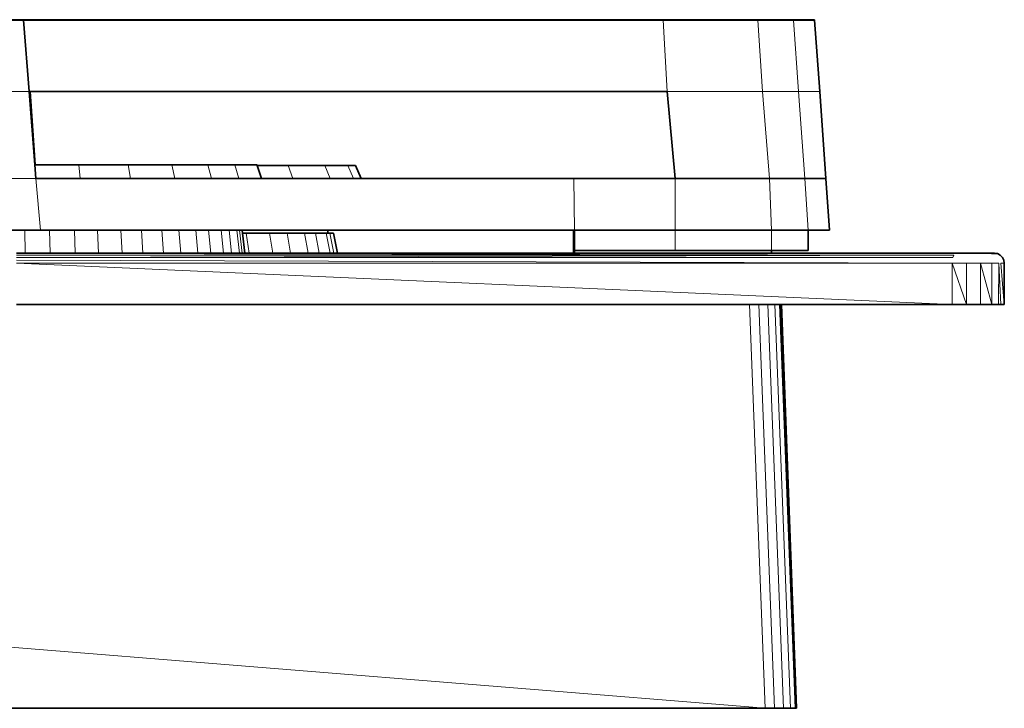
# Model space of a CAD drawing. Header units: inches. Extents: x 0 to 12.9, y 0 to 8.3.
# Tile 37 of 74: x 4.441 to 4.947, y 5.197 to 5.551. Entities that reach past the tile are written whole.
import ezdxf

# ---------------------------------------------------------------- set-up
doc = ezdxf.new("R2010")
doc.units = ezdxf.units.IN
doc.header["$MEASUREMENT"] = 0
doc.layers.add('Default', color=7, linetype='Continuous')

# ---------------------------------------------------------------- blocks, each defined once
blk = doc.blocks.new('MODEL_0')
at = {"lineweight": 35}
for p, q in [((4.44333, 5.5506), (4.41705, 5.5506)), ((4.41929, 5.55037), (4.44298, 5.55037)), ((4.44325, 5.55032), (4.44298, 5.55037)), ((4.44325, 5.55032), (4.44611, 5.51371)), ((4.44335, 5.55032), (4.44325, 5.55032)), ((4.44333, 5.5506), (4.44335, 5.55032)), ((4.5436, 5.5506), (4.44333, 5.5506)), ((4.5436, 5.55032), (4.44335, 5.55032)), ((4.5436, 5.55032), (4.5436, 5.5506)), ((4.5436, 5.5506), (4.83879, 5.5506)), ((4.77178, 5.55036), (4.5436, 5.55032)), ((4.82043, 5.55036), (4.77178, 5.55036)), ((4.83879, 5.55032), (4.82043, 5.55036)), ((4.84958, 5.5506), (4.83879, 5.5506)), ((4.84958, 5.55032), (4.83879, 5.55032)), ((4.84958, 5.55032), (4.84958, 5.5506)), ((4.85225, 5.51371), (4.84958, 5.55032)), ((4.44611, 5.51371), (4.44671, 5.51371)), ((4.44611, 5.51371), (4.44901, 5.47616)), ((4.44671, 5.51371), (4.44917, 5.47616)), ((4.44671, 5.51371), (4.77385, 5.51371)), ((4.77385, 5.51371), (4.77791, 5.46901)), ((4.85543, 5.46901), (4.85225, 5.51371)), ((4.44901, 5.47616), (4.44956, 5.46901)), ((4.44917, 5.47616), (4.44901, 5.47616)), ((4.47167, 5.47616), (4.44917, 5.47616)), ((4.49697, 5.47616), (4.47167, 5.47616)), ((4.51937, 5.47616), (4.49697, 5.47616)), ((4.5379, 5.47616), (4.51937, 5.47616)), ((4.55174, 5.47616), (4.5379, 5.47616)), ((4.5603, 5.47616), (4.55174, 5.47616)), ((4.56319, 5.47616), (4.5603, 5.47616)), ((4.56319, 5.47616), (4.56331, 5.47579)), ((4.57915, 5.47579), (4.56331, 5.47579)), ((4.56331, 5.47579), (4.56551, 5.46901)), ((4.59808, 5.47579), (4.57915, 5.47579)), ((4.60978, 5.47579), (4.59808, 5.47579)), ((4.61374, 5.47579), (4.60978, 5.47579)), ((4.61675, 5.46901), (4.61374, 5.47579)), ((4.44956, 5.46901), (4.47239, 5.46901)), ((4.47239, 5.46901), (4.49813, 5.46901)), ((4.49813, 5.46901), (4.52092, 5.46901)), ((4.52092, 5.46901), (4.53977, 5.46901)), ((4.53977, 5.46901), (4.55386, 5.46901)), ((4.55386, 5.46901), (4.56256, 5.46901)), ((4.56256, 5.46901), (4.56551, 5.46901)), ((4.56551, 5.46901), (4.58159, 5.46901)), ((4.58159, 5.46901), (4.60083, 5.46901)), ((4.60083, 5.46901), (4.61273, 5.46901)), ((4.61273, 5.46901), (4.61675, 5.46901)), ((4.61675, 5.46901), (4.72587, 5.46901)), ((4.72587, 5.46901), (4.77791, 5.46901)), ((4.82639, 5.46901), (4.77791, 5.46901)), ((4.84467, 5.46901), (4.82639, 5.46901)), ((4.84467, 5.46901), (4.85543, 5.46901)), ((4.85543, 5.46901), (4.8573, 5.44255)), ((4.44385, 5.44255), (4.43081, 5.44255)), ((4.452, 5.44255), (4.44385, 5.44255)), ((4.45661, 5.44255), (4.452, 5.44255)), ((4.46937, 5.44255), (4.45661, 5.44255)), ((4.4813, 5.44255), (4.46937, 5.44255)), ((4.49321, 5.44255), (4.4813, 5.44255)), ((4.50376, 5.44255), (4.49321, 5.44255)), ((4.51432, 5.44255), (4.50376, 5.44255)), ((4.52305, 5.44255), (4.51432, 5.44255)), ((4.53178, 5.44255), (4.52305, 5.44255)), ((4.5383, 5.44255), (4.53178, 5.44255)), ((4.54482, 5.44255), (4.5383, 5.44255)), ((4.54886, 5.44255), (4.54482, 5.44255)), ((4.55288, 5.44255), (4.54886, 5.44255)), ((4.55425, 5.44255), (4.55288, 5.44255)), ((4.55561, 5.44255), (4.55425, 5.44255)), ((4.55578, 5.441), (4.55561, 5.44255)), ((4.56727, 5.44255), (4.55561, 5.44255)), ((4.55578, 5.441), (4.55766, 5.441)), ((4.55691, 5.4307), (4.55578, 5.441)), ((4.56727, 5.441), (4.55766, 5.441)), ((4.57609, 5.44255), (4.56727, 5.44255)), ((4.56966, 5.441), (4.56727, 5.441)), ((4.57609, 5.441), (4.56966, 5.441)), ((4.58491, 5.44255), (4.57609, 5.44255)), ((4.57863, 5.441), (4.57609, 5.441)), ((4.58491, 5.441), (4.57863, 5.441)), ((4.59035, 5.44255), (4.58491, 5.44255)), ((4.5876, 5.441), (4.58491, 5.441)), ((4.59035, 5.441), (4.5876, 5.441)), ((4.5958, 5.44255), (4.59035, 5.44255)), ((4.59314, 5.441), (4.59035, 5.441)), ((4.5958, 5.441), (4.59314, 5.441)), ((4.59765, 5.44255), (4.5958, 5.44255)), ((4.59765, 5.441), (4.5958, 5.441)), ((4.59949, 5.44255), (4.59765, 5.44255)), ((4.59869, 5.441), (4.59765, 5.441)), ((4.59949, 5.441), (4.59869, 5.441)), ((4.59949, 5.44255), (4.72583, 5.44255)), ((4.59949, 5.44255), (4.59949, 5.441)), ((4.60057, 5.441), (4.59949, 5.441)), ((4.60244, 5.441), (4.60057, 5.441)), ((4.60448, 5.4307), (4.60244, 5.441)), ((4.72583, 5.44255), (4.72626, 5.44255)), ((4.72583, 5.43213), (4.72583, 5.44255)), ((4.77791, 5.44255), (4.72626, 5.44255)), ((4.72626, 5.44255), (4.72626, 5.43213)), ((4.77791, 5.44255), (4.82756, 5.44255)), ((4.84628, 5.44255), (4.82756, 5.44255)), ((4.8573, 5.44255), (4.84628, 5.44255)), ((4.84628, 5.43213), (4.84628, 5.44255)), ((4.44399, 5.4307), (4.43953, 5.4307)), ((4.45688, 5.4307), (4.44399, 5.4307)), ((4.46977, 5.4307), (4.45688, 5.4307)), ((4.48182, 5.4307), (4.46977, 5.4307)), ((4.49386, 5.4307), (4.48182, 5.4307)), ((4.50452, 5.4307), (4.49386, 5.4307)), ((4.51519, 5.4307), (4.50452, 5.4307)), ((4.524, 5.4307), (4.51519, 5.4307)), ((4.53283, 5.4307), (4.524, 5.4307)), ((4.53942, 5.4307), (4.53283, 5.4307)), ((4.54601, 5.4307), (4.53942, 5.4307)), ((4.55008, 5.4307), (4.54601, 5.4307)), ((4.55415, 5.4307), (4.55008, 5.4307)), ((4.55553, 5.4307), (4.55415, 5.4307)), ((4.55691, 5.4307), (4.55553, 5.4307)), ((4.55917, 5.4307), (4.55691, 5.4307)), ((4.57131, 5.4307), (4.55917, 5.4307)), ((4.58039, 5.4307), (4.57131, 5.4307)), ((4.58946, 5.4307), (4.58039, 5.4307)), ((4.59507, 5.4307), (4.58946, 5.4307)), ((4.60069, 5.4307), (4.59507, 5.4307)), ((4.60258, 5.4307), (4.60069, 5.4307)), ((4.60448, 5.4307), (4.60258, 5.4307)), ((4.72583, 5.4307), (4.60448, 5.4307)), ((4.72583, 5.4307), (4.72583, 5.43213)), ((4.72626, 5.4307), (4.72583, 5.4307)), ((4.72626, 5.43213), (4.77791, 5.43213)), ((4.72626, 5.43213), (4.72626, 5.4307)), ((4.77791, 5.4307), (4.72626, 5.4307)), ((4.77791, 5.43213), (4.82756, 5.43213)), ((4.82756, 5.4307), (4.77791, 5.4307)), ((4.84628, 5.43213), (4.82756, 5.43213)), ((4.82756, 5.4307), (4.82756, 5.43213)), ((4.92255, 5.4307), (4.82756, 5.4307)), ((4.92606, 5.4307), (4.92255, 5.4307)), ((4.93181, 5.4307), (4.92606, 5.4307)), ((4.93647, 5.4307), (4.93181, 5.4307)), ((4.94008, 5.4307), (4.93647, 5.4307)), ((4.94203, 5.4307), (4.94008, 5.4307)), ((4.94008, 5.4307), (4.94075, 5.43047)), ((4.94075, 5.43047), (4.94162, 5.43047)), ((4.94162, 5.43047), (4.94351, 5.43047)), ((4.94203, 5.4307), (4.94351, 5.43047)), ((4.94351, 5.43047), (4.94496, 5.42976)), ((4.94496, 5.42976), (4.94614, 5.42858)), ((4.94614, 5.42858), (4.94686, 5.42713)), ((4.94686, 5.42713), (4.94708, 5.42565)), ((4.94708, 5.42565), (4.94707, 5.4044)), ((4.81621, 5.4044), (4.43953, 5.4044)), ((4.82092, 5.4044), (4.81621, 5.4044)), ((4.82553, 5.4044), (4.82092, 5.4044)), ((4.82926, 5.4044), (4.82553, 5.4044)), ((4.83153, 5.4044), (4.82926, 5.4044)), ((4.83224, 5.4044), (4.83153, 5.4044)), ((4.84029, 5.19702), (4.83224, 5.4044)), ((4.83257, 5.4044), (4.83224, 5.4044)), ((4.83257, 5.4044), (4.84029, 5.19702)), ((4.92029, 5.4044), (4.83257, 5.4044)), ((4.92765, 5.4044), (4.92029, 5.4044)), ((4.93484, 5.4044), (4.92765, 5.4044)), ((4.94066, 5.4044), (4.93484, 5.4044)), ((4.94416, 5.4044), (4.94066, 5.4044)), ((4.94416, 5.4044), (4.94537, 5.4044)), ((4.94707, 5.4044), (4.94537, 5.4044)), ((2.14534, 5.19702), (4.82427, 5.19702)), ((4.82427, 5.19702), (4.82898, 5.19702)), ((4.82898, 5.19702), (4.83359, 5.19702)), ((4.83359, 5.19702), (4.83732, 5.19702)), ((4.83732, 5.19702), (4.83959, 5.19702)), ((4.83959, 5.19702), (4.84029, 5.19702))]:
    blk.add_line(p, q, dxfattribs=at)
at = {"lineweight": 0}
for p, q in [((4.41929, 5.55037), (4.44298, 5.55037)), ((4.44298, 5.55037), (4.44325, 5.55032)), ((4.44611, 5.51371), (4.44325, 5.55032)), ((4.44325, 5.55032), (4.44335, 5.55032)), ((4.44325, 5.55032), (4.44611, 5.51371)), ((4.44335, 5.55032), (4.5436, 5.55032)), ((4.5436, 5.55032), (4.77178, 5.55036)), ((4.77178, 5.55036), (4.82043, 5.55036)), ((4.77385, 5.51371), (4.77178, 5.55036)), ((4.77178, 5.55036), (4.77385, 5.51371)), ((4.82043, 5.55036), (4.82287, 5.51371)), ((4.82287, 5.51371), (4.82043, 5.55036)), ((4.82043, 5.55036), (4.83879, 5.55032)), ((4.83879, 5.55032), (4.83879, 5.5506)), ((4.83879, 5.5506), (4.84958, 5.5506)), ((4.84137, 5.51371), (4.83879, 5.55032)), ((4.83879, 5.55032), (4.84958, 5.55032)), ((4.84958, 5.55032), (4.83879, 5.55032)), ((4.83879, 5.55032), (4.84137, 5.51371)), ((4.84958, 5.5506), (4.84958, 5.55032)), ((4.84958, 5.55032), (4.85225, 5.51371)), ((4.44611, 5.51371), (4.41506, 5.51371)), ((4.41506, 5.51371), (4.44611, 5.51371)), ((4.44671, 5.51371), (4.44611, 5.51371)), ((4.44611, 5.51371), (4.44901, 5.47616)), ((4.77385, 5.51371), (4.44671, 5.51371)), ((4.82287, 5.51371), (4.77385, 5.51371)), ((4.77385, 5.51371), (4.82287, 5.51371)), ((4.77791, 5.46901), (4.77385, 5.51371)), ((4.82639, 5.46901), (4.82287, 5.51371)), ((4.82287, 5.51371), (4.84137, 5.51371)), ((4.84137, 5.51371), (4.82287, 5.51371)), ((4.82287, 5.51371), (4.82639, 5.46901)), ((4.84467, 5.46901), (4.84137, 5.51371)), ((4.84137, 5.51371), (4.85225, 5.51371)), ((4.85225, 5.51371), (4.84137, 5.51371)), ((4.84137, 5.51371), (4.84467, 5.46901)), ((4.85225, 5.51371), (4.85543, 5.46901)), ((4.44901, 5.47616), (4.44956, 5.46901)), ((4.44956, 5.46901), (4.44901, 5.47616)), ((4.44901, 5.47616), (4.44917, 5.47616)), ((4.44917, 5.47616), (4.47167, 5.47616)), ((4.47239, 5.46901), (4.47167, 5.47616)), ((4.47167, 5.47616), (4.49697, 5.47616)), ((4.47167, 5.47616), (4.47239, 5.46901)), ((4.49813, 5.46901), (4.49697, 5.47616)), ((4.49697, 5.47616), (4.51937, 5.47616)), ((4.49697, 5.47616), (4.49813, 5.46901)), ((4.52092, 5.46901), (4.51937, 5.47616)), ((4.51937, 5.47616), (4.5379, 5.47616)), ((4.51937, 5.47616), (4.52092, 5.46901)), ((4.53977, 5.46901), (4.5379, 5.47616)), ((4.5379, 5.47616), (4.55174, 5.47616)), ((4.5379, 5.47616), (4.53977, 5.46901)), ((4.55174, 5.47616), (4.55386, 5.46901)), ((4.56551, 5.46901), (4.56331, 5.47579)), ((4.56331, 5.47579), (4.57915, 5.47579)), ((4.58159, 5.46901), (4.57915, 5.47579)), ((4.57915, 5.47579), (4.59808, 5.47579)), ((4.57915, 5.47579), (4.58159, 5.46901)), ((4.60083, 5.46901), (4.59808, 5.47579)), ((4.59808, 5.47579), (4.60978, 5.47579)), ((4.59808, 5.47579), (4.60083, 5.46901)), ((4.60978, 5.47579), (4.61273, 5.46901)), ((4.44956, 5.46901), (4.41263, 5.46901)), ((4.41263, 5.46901), (4.44956, 5.46901)), ((4.44956, 5.46901), (4.452, 5.44255)), ((4.452, 5.44255), (4.44956, 5.46901)), ((4.44956, 5.46901), (4.47239, 5.46901)), ((4.47239, 5.46901), (4.44956, 5.46901)), ((4.47239, 5.46901), (4.49813, 5.46901)), ((4.49813, 5.46901), (4.47239, 5.46901)), ((4.49813, 5.46901), (4.52092, 5.46901)), ((4.52092, 5.46901), (4.49813, 5.46901)), ((4.52092, 5.46901), (4.53977, 5.46901)), ((4.53977, 5.46901), (4.52092, 5.46901)), ((4.53977, 5.46901), (4.55386, 5.46901)), ((4.55386, 5.46901), (4.53977, 5.46901)), ((4.55386, 5.46901), (4.56256, 5.46901)), ((4.56256, 5.46901), (4.56551, 5.46901)), ((4.56551, 5.46901), (4.58159, 5.46901)), ((4.58159, 5.46901), (4.56551, 5.46901)), ((4.58159, 5.46901), (4.60083, 5.46901)), ((4.60083, 5.46901), (4.58159, 5.46901)), ((4.60083, 5.46901), (4.61273, 5.46901)), ((4.61273, 5.46901), (4.60083, 5.46901)), ((4.61273, 5.46901), (4.61675, 5.46901)), ((4.61675, 5.46901), (4.72587, 5.46901)), ((4.72587, 5.46901), (4.72626, 5.44255)), ((4.72626, 5.44255), (4.72587, 5.46901)), ((4.72587, 5.46901), (4.77791, 5.46901)), ((4.82639, 5.46901), (4.77791, 5.46901)), ((4.77791, 5.46901), (4.77791, 5.44255)), ((4.77791, 5.44255), (4.77791, 5.46901)), ((4.77791, 5.46901), (4.82639, 5.46901)), ((4.82756, 5.44255), (4.82639, 5.46901)), ((4.82639, 5.46901), (4.84467, 5.46901)), ((4.84467, 5.46901), (4.82639, 5.46901)), ((4.82639, 5.46901), (4.82756, 5.44255)), ((4.84628, 5.44255), (4.84467, 5.46901)), ((4.84467, 5.46901), (4.85543, 5.46901)), ((4.85543, 5.46901), (4.84467, 5.46901)), ((4.84467, 5.46901), (4.84628, 5.44255)), ((4.85543, 5.46901), (4.8573, 5.44255)), ((4.44385, 5.44255), (4.43081, 5.44255)), ((4.43081, 5.44255), (4.44385, 5.44255)), ((4.452, 5.44255), (4.44385, 5.44255)), ((4.44385, 5.44255), (4.44399, 5.4307)), ((4.44399, 5.4307), (4.44385, 5.44255)), ((4.44385, 5.44255), (4.452, 5.44255)), ((4.45661, 5.44255), (4.452, 5.44255)), ((4.452, 5.44255), (4.45661, 5.44255)), ((4.46937, 5.44255), (4.45661, 5.44255)), ((4.45661, 5.44255), (4.45688, 5.4307)), ((4.45688, 5.4307), (4.45661, 5.44255)), ((4.45661, 5.44255), (4.46937, 5.44255)), ((4.4813, 5.44255), (4.46937, 5.44255)), ((4.46937, 5.44255), (4.46977, 5.4307)), ((4.46977, 5.4307), (4.46937, 5.44255)), ((4.46937, 5.44255), (4.4813, 5.44255)), ((4.49321, 5.44255), (4.4813, 5.44255)), ((4.4813, 5.44255), (4.48182, 5.4307)), ((4.48182, 5.4307), (4.4813, 5.44255)), ((4.4813, 5.44255), (4.49321, 5.44255)), ((4.50376, 5.44255), (4.49321, 5.44255)), ((4.49321, 5.44255), (4.49386, 5.4307)), ((4.49386, 5.4307), (4.49321, 5.44255)), ((4.49321, 5.44255), (4.50376, 5.44255)), ((4.51432, 5.44255), (4.50376, 5.44255)), ((4.50376, 5.44255), (4.50452, 5.4307)), ((4.50452, 5.4307), (4.50376, 5.44255)), ((4.50376, 5.44255), (4.51432, 5.44255)), ((4.52305, 5.44255), (4.51432, 5.44255)), ((4.51432, 5.44255), (4.51519, 5.4307)), ((4.51519, 5.4307), (4.51432, 5.44255)), ((4.51432, 5.44255), (4.52305, 5.44255)), ((4.53178, 5.44255), (4.52305, 5.44255)), ((4.52305, 5.44255), (4.524, 5.4307)), ((4.524, 5.4307), (4.52305, 5.44255)), ((4.52305, 5.44255), (4.53178, 5.44255)), ((4.5383, 5.44255), (4.53178, 5.44255)), ((4.53178, 5.44255), (4.53283, 5.4307)), ((4.53283, 5.4307), (4.53178, 5.44255)), ((4.53178, 5.44255), (4.5383, 5.44255)), ((4.54482, 5.44255), (4.5383, 5.44255)), ((4.5383, 5.44255), (4.53942, 5.4307)), ((4.53942, 5.4307), (4.5383, 5.44255)), ((4.5383, 5.44255), (4.54482, 5.44255)), ((4.54886, 5.44255), (4.54482, 5.44255)), ((4.54482, 5.44255), (4.54601, 5.4307)), ((4.54601, 5.4307), (4.54482, 5.44255)), ((4.54482, 5.44255), (4.54886, 5.44255)), ((4.55288, 5.44255), (4.54886, 5.44255)), ((4.54886, 5.44255), (4.55008, 5.4307)), ((4.55008, 5.4307), (4.54886, 5.44255)), ((4.54886, 5.44255), (4.55288, 5.44255)), ((4.55425, 5.44255), (4.55288, 5.44255)), ((4.55288, 5.44255), (4.55415, 5.4307)), ((4.55415, 5.4307), (4.55288, 5.44255)), ((4.55288, 5.44255), (4.55425, 5.44255)), ((4.55561, 5.44255), (4.55425, 5.44255)), ((4.55425, 5.44255), (4.55553, 5.4307)), ((4.55553, 5.4307), (4.55425, 5.44255)), ((4.55425, 5.44255), (4.55561, 5.44255)), ((4.56727, 5.44255), (4.55561, 5.44255)), ((4.55561, 5.44255), (4.55578, 5.441)), ((4.55578, 5.441), (4.55766, 5.441)), ((4.55691, 5.4307), (4.55578, 5.441)), ((4.55578, 5.441), (4.55691, 5.4307)), ((4.55766, 5.441), (4.55917, 5.4307)), ((4.55917, 5.4307), (4.55766, 5.441)), ((4.55766, 5.441), (4.56727, 5.441)), ((4.57609, 5.44255), (4.56727, 5.44255)), ((4.56727, 5.441), (4.56966, 5.441)), ((4.56966, 5.441), (4.57131, 5.4307)), ((4.57131, 5.4307), (4.56966, 5.441)), ((4.56966, 5.441), (4.57609, 5.441)), ((4.58491, 5.44255), (4.57609, 5.44255)), ((4.57609, 5.441), (4.57863, 5.441)), ((4.57863, 5.441), (4.58039, 5.4307)), ((4.58039, 5.4307), (4.57863, 5.441)), ((4.57863, 5.441), (4.58491, 5.441)), ((4.59035, 5.44255), (4.58491, 5.44255)), ((4.58491, 5.441), (4.5876, 5.441)), ((4.5876, 5.441), (4.58946, 5.4307)), ((4.58946, 5.4307), (4.5876, 5.441)), ((4.5876, 5.441), (4.59035, 5.441)), ((4.5958, 5.44255), (4.59035, 5.44255)), ((4.59035, 5.441), (4.59314, 5.441)), ((4.59507, 5.4307), (4.59314, 5.441)), ((4.59314, 5.441), (4.5958, 5.441)), ((4.59314, 5.441), (4.59507, 5.4307)), ((4.59765, 5.44255), (4.5958, 5.44255)), ((4.5958, 5.441), (4.59765, 5.441)), ((4.59949, 5.44255), (4.59765, 5.44255)), ((4.59765, 5.441), (4.59869, 5.441)), ((4.59869, 5.441), (4.60069, 5.4307)), ((4.60069, 5.4307), (4.59869, 5.441)), ((4.59869, 5.441), (4.59949, 5.441)), ((4.72583, 5.44255), (4.59949, 5.44255)), ((4.59949, 5.441), (4.60057, 5.441)), ((4.60258, 5.4307), (4.60057, 5.441)), ((4.60057, 5.441), (4.60244, 5.441)), ((4.60057, 5.441), (4.60258, 5.4307)), ((4.60244, 5.441), (4.60448, 5.4307)), ((4.72626, 5.44255), (4.72583, 5.44255)), ((4.72583, 5.44255), (4.72626, 5.44255)), ((4.72583, 5.43213), (4.72583, 5.44255)), ((4.77791, 5.44255), (4.72626, 5.44255)), ((4.72626, 5.44255), (4.72626, 5.43213)), ((4.72626, 5.44255), (4.77791, 5.44255)), ((4.72626, 5.43213), (4.72626, 5.44255)), ((4.82756, 5.44255), (4.77791, 5.44255)), ((4.77791, 5.44255), (4.77791, 5.43213)), ((4.77791, 5.43213), (4.77791, 5.44255)), ((4.77791, 5.44255), (4.82756, 5.44255)), ((4.84628, 5.44255), (4.82756, 5.44255)), ((4.82756, 5.44255), (4.84628, 5.44255)), ((4.82756, 5.43213), (4.82756, 5.44255)), ((4.82756, 5.44255), (4.82756, 5.43213)), ((4.8573, 5.44255), (4.84628, 5.44255)), ((4.84628, 5.44255), (4.84628, 5.43213)), ((4.44399, 5.4307), (4.43953, 5.4307)), ((4.92187, 5.43047), (4.43953, 5.42976)), ((4.43953, 5.43047), (4.92187, 5.43047)), ((4.43953, 5.42858), (4.92121, 5.42976)), ((4.92121, 5.42976), (4.43953, 5.42858)), ((4.43953, 5.42976), (4.92121, 5.42976)), ((4.92068, 5.42858), (4.43953, 5.42858)), ((4.45688, 5.4307), (4.44399, 5.4307)), ((4.46977, 5.4307), (4.45688, 5.4307)), ((4.48182, 5.4307), (4.46977, 5.4307)), ((4.49386, 5.4307), (4.48182, 5.4307)), ((4.50452, 5.4307), (4.49386, 5.4307)), ((4.51519, 5.4307), (4.50452, 5.4307)), ((4.524, 5.4307), (4.51519, 5.4307)), ((4.53283, 5.4307), (4.524, 5.4307)), ((4.53942, 5.4307), (4.53283, 5.4307)), ((4.54601, 5.4307), (4.53942, 5.4307)), ((4.55008, 5.4307), (4.54601, 5.4307)), ((4.55415, 5.4307), (4.55008, 5.4307)), ((4.55553, 5.4307), (4.55415, 5.4307)), ((4.55691, 5.4307), (4.55553, 5.4307)), ((4.55917, 5.4307), (4.55691, 5.4307)), ((4.57131, 5.4307), (4.55917, 5.4307)), ((4.58039, 5.4307), (4.57131, 5.4307)), ((4.58946, 5.4307), (4.58039, 5.4307)), ((4.59507, 5.4307), (4.58946, 5.4307)), ((4.60069, 5.4307), (4.59507, 5.4307)), ((4.60258, 5.4307), (4.60069, 5.4307)), ((4.60448, 5.4307), (4.60258, 5.4307)), ((4.72626, 5.43213), (4.72583, 5.43213)), ((4.77791, 5.43213), (4.72626, 5.43213)), ((4.82756, 5.43213), (4.77791, 5.43213)), ((4.84628, 5.43213), (4.82756, 5.43213)), ((4.92121, 5.42976), (4.92068, 5.42858)), ((4.43953, 5.42713), (4.92026, 5.42565)), ((4.92029, 5.4044), (4.43953, 5.42565)), ((4.43953, 5.42565), (4.92026, 5.42565)), ((4.43953, 5.42565), (4.92029, 5.4044)), ((4.92026, 5.42565), (4.43953, 5.42565)), ((4.92029, 5.4044), (4.92026, 5.42565)), ((4.92026, 5.42565), (4.92765, 5.4044)), ((4.92026, 5.42565), (4.92029, 5.4044)), ((4.92765, 5.4044), (4.92026, 5.42565)), ((4.92026, 5.42565), (4.92762, 5.42565)), ((4.92762, 5.42565), (4.92765, 5.4044)), ((4.92765, 5.4044), (4.92762, 5.42565)), ((4.92762, 5.42565), (4.9348, 5.42565)), ((4.9348, 5.42565), (4.93484, 5.4044)), ((4.93484, 5.4044), (4.9348, 5.42565)), ((4.9348, 5.42565), (4.94066, 5.4044)), ((4.94066, 5.4044), (4.9348, 5.42565)), ((4.9348, 5.42565), (4.94063, 5.42565)), ((4.94063, 5.42565), (4.94066, 5.4044)), ((4.94066, 5.4044), (4.94063, 5.42565)), ((4.94063, 5.42565), (4.9442, 5.42565)), ((4.94416, 5.4044), (4.9442, 5.42565)), ((4.9442, 5.42565), (4.94416, 5.4044)), ((4.9442, 5.42565), (4.94537, 5.4044)), ((4.94707, 5.4044), (4.94533, 5.42565)), ((4.94533, 5.42565), (4.94708, 5.42565)), ((4.94708, 5.42565), (4.94707, 5.4044)), ((4.82427, 5.19702), (2.26727, 5.4044)), ((2.26727, 5.4044), (4.82427, 5.19702)), ((4.81621, 5.4044), (4.43953, 5.4044)), ((4.43953, 5.4044), (4.81621, 5.4044)), ((4.82092, 5.4044), (4.81621, 5.4044)), ((4.81621, 5.4044), (4.82427, 5.19702)), ((4.82427, 5.19702), (4.81621, 5.4044)), ((4.81621, 5.4044), (4.82092, 5.4044)), ((4.82553, 5.4044), (4.82092, 5.4044)), ((4.82092, 5.4044), (4.82898, 5.19702)), ((4.82898, 5.19702), (4.82092, 5.4044)), ((4.82092, 5.4044), (4.82553, 5.4044)), ((4.82926, 5.4044), (4.82553, 5.4044)), ((4.83359, 5.19702), (4.82553, 5.4044)), ((4.82553, 5.4044), (4.82926, 5.4044)), ((4.82553, 5.4044), (4.83359, 5.19702)), ((4.83153, 5.4044), (4.82926, 5.4044)), ((4.82926, 5.4044), (4.83732, 5.19702)), ((4.83732, 5.19702), (4.82926, 5.4044)), ((4.82926, 5.4044), (4.83153, 5.4044)), ((4.83224, 5.4044), (4.83153, 5.4044)), ((4.83959, 5.19702), (4.83153, 5.4044)), ((4.83153, 5.4044), (4.83224, 5.4044)), ((4.83153, 5.4044), (4.83959, 5.19702)), ((4.83257, 5.4044), (4.83224, 5.4044)), ((4.83224, 5.4044), (4.84029, 5.19702)), ((4.92029, 5.4044), (4.83257, 5.4044)), ((4.92765, 5.4044), (4.92029, 5.4044)), ((4.93484, 5.4044), (4.92765, 5.4044)), ((4.94066, 5.4044), (4.93484, 5.4044)), ((4.94416, 5.4044), (4.94066, 5.4044)), ((4.94537, 5.4044), (4.94416, 5.4044)), ((4.82427, 5.19702), (2.14534, 5.19702)), ((4.82898, 5.19702), (4.82427, 5.19702)), ((4.83359, 5.19702), (4.82898, 5.19702)), ((4.83732, 5.19702), (4.83359, 5.19702)), ((4.83959, 5.19702), (4.83732, 5.19702)), ((4.84029, 5.19702), (4.83959, 5.19702))]:
    blk.add_line(p, q, dxfattribs=at).dxf.unprotected_set("ltscale", 0)
blk = doc.blocks.new('Page 1')
at = {"layer": 'Default'}
blk.add_blockref('MODEL_0', (0, 0), dxfattribs=at)

msp = doc.modelspace()

# ---------------------------------------------------------------- block references
msp.add_blockref('Page 1', (0, 0))

doc.saveas('drawing.dxf')
